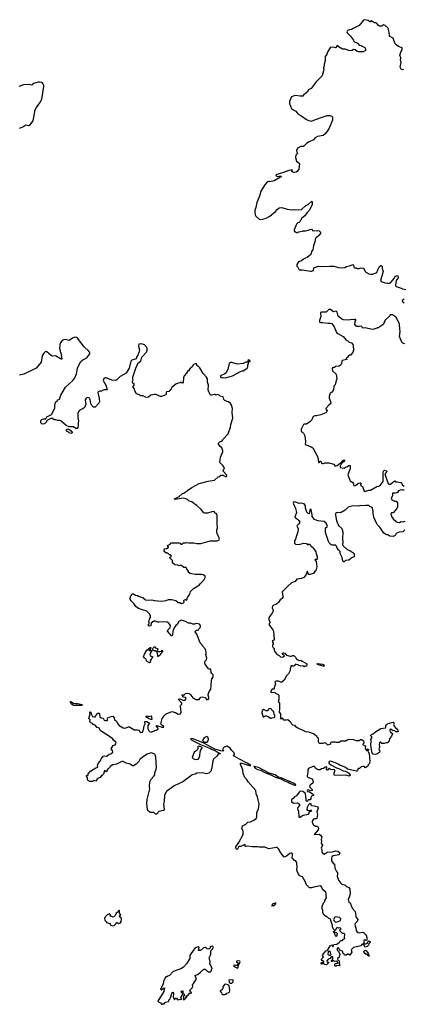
# Model space of a CAD drawing. Extents: x 2029826 to 2248070, y 228728 to 402406.
# Tile 59 of 256: x 2124120 to 2130841, y 253960 to 271206. Entities that reach past the tile are written whole.
import ezdxf

# ---------------------------------------------------------------- set-up
doc = ezdxf.new("R2010")
doc.units = 0

msp = doc.modelspace()

# ---------------------------------------------------------------- linework, layer by layer
at = {"layer": '0CON10XD'}
for points in [[(2130845, 270334), (2130825, 270328), (2130802, 270342), (2130789, 270375), (2130801, 270455), (2130792, 270498), (2130797, 270537), (2130779, 270585), (2130803, 270657), (2130820, 270675), (2130820, 270715), (2130785, 270722), (2130756, 270736), (2130715, 270767), (2130701, 270785), (2130665, 270883), (2130599, 270919), (2130596, 270985), (2130575, 271060), (2130525, 271104), (2130495, 271114), (2130465, 271094), (2130425, 271094), (2130406, 271106), (2130385, 271133), (2130365, 271148), (2130338, 271148), (2130277, 271183), (2130268, 271182), (2130265, 271170), (2130255, 271167), (2130224, 271194), (2130165, 271206), (2130145, 271196), (2130065, 271106), (2130035, 271086), (2129965, 271054), (2129935, 271032), (2129875, 271020), (2129858, 271005), (2129853, 270995), (2129858, 270975), (2129918, 270915), (2129967, 270847), (2129977, 270825), (2130038, 270795), (2130065, 270758), (2130096, 270756), (2130168, 270718), (2130170, 270705), (2130180, 270695), (2130180, 270665), (2130135, 270640), (2130055, 270642), (2130035, 270650), (2129995, 270680), (2129968, 270682), (2129945, 270668), (2129905, 270662), (2129825, 270691), (2129775, 270690), (2129716, 270726), (2129685, 270752), (2129675, 270747), (2129664, 270716), (2129655, 270712), (2129632, 270718), (2129565, 270722), (2129519, 270651), (2129488, 270575), (2129473, 270565), (2129470, 270485), (2129454, 270426), (2129454, 270395), (2129442, 270365), (2129446, 270335), (2129422, 270225), (2129315, 270117), (2129227, 270003), (2129178, 269975), (2129155, 269938), (2129116, 269904), (2129090, 269895), (2129092, 269885), (2129083, 269867), (2129036, 269864), (2128945, 269876), (2128910, 269865), (2128885, 269852), (2128846, 269775), (2128846, 269735), (2128884, 269645), (2128960, 269605), (2128992, 269555), (2129048, 269525), (2129145, 269457), (2129185, 269438), (2129235, 269428), (2129304, 269456), (2129435, 269506), (2129505, 269526), (2129555, 269530), (2129588, 269518), (2129602, 269495), (2129602, 269445), (2129534, 269295), (2129480, 269215), (2129435, 269177), (2129340, 269160), (2129298, 269135), (2129267, 269103), (2129192, 269068), (2129145, 269037), (2129094, 268986), (2129045, 268983), (2128985, 268958), (2128968, 268915), (2128973, 268883), (2128988, 268865), (2128958, 268832), (2128955, 268795), (2128967, 268725), (2129020, 268685), (2129010, 268585), (2128985, 268550), (2128965, 268537), (2128925, 268528), (2128903, 268533), (2128890, 268545), (2128890, 268565), (2128897, 268577), (2128835, 268566), (2128741, 268529), (2128605, 268488), (2128615, 268470), (2128635, 268462), (2128695, 268470), (2128700, 268455), (2128690, 268445), (2128578, 268382), (2128505, 268367), (2128475, 268369), (2128445, 268349), (2128415, 268312), (2128345, 268202), (2128324, 268115), (2128276, 268005), (2128256, 267915), (2128239, 267865), (2128239, 267845), (2128247, 267785), (2128257, 267765), (2128315, 267714), (2128345, 267707), (2128426, 267724), (2128502, 267765), (2128602, 267845), (2128631, 267879), (2128668, 267912), (2128713, 267917), (2128807, 267887), (2128854, 267884), (2128885, 267876), (2128925, 267882), (2128945, 267873), (2129055, 267880), (2129136, 267954), (2129174, 267966), (2129236, 268026), (2129246, 268006), (2129247, 267967), (2129218, 267905), (2129189, 267861), (2129155, 267828), (2129118, 267772), (2129055, 267722), (2129030, 267665), (2129017, 267653), (2128995, 267648), (2128972, 267625), (2128930, 267525), (2128930, 267505), (2128942, 267492), (2128955, 267490), (2128965, 267480), (2128985, 267480), (2129008, 267492), (2129075, 267500), (2129085, 267510), (2129125, 267510), (2129175, 267520), (2129225, 267538), (2129240, 267530), (2129255, 267508), (2129346, 267516), (2129365, 267508), (2129392, 267482), (2129392, 267465), (2129369, 267431), (2129344, 267406), (2129315, 267393), (2129302, 267378), (2129292, 267315), (2129266, 267245), (2129254, 267176), (2129231, 267145), (2129220, 267095), (2129155, 267040), (2129125, 267030), (2129095, 267010)], [(2124116, 269304), (2124178, 269332), (2124225, 269366), (2124275, 269354), (2124295, 269361), (2124359, 269435), (2124391, 269625), (2124413, 269667), (2124473, 269747), (2124506, 269814), (2124543, 270035), (2124543, 270055), (2124528, 270088), (2124505, 270103), (2124465, 270114), (2124445, 270114), (2124385, 270092), (2124355, 270091), (2124338, 270065), (2124325, 270060), (2124295, 270070), (2124255, 270064), (2124225, 270072), (2124185, 270066), (2124105, 270036)], [(2129095, 267010), (2129055, 266981), (2129003, 266965), (2128975, 266920), (2128978, 266888), (2128995, 266870), (2129008, 266835), (2129025, 266823), (2129075, 266824), (2129213, 266803), (2129235, 266803), (2129266, 266815), (2129275, 266858), (2129355, 266888), (2129405, 266882), (2129555, 266890), (2129623, 266887), (2129704, 266864), (2129775, 266858), (2129817, 266863), (2129845, 266882), (2129897, 266893), (2129955, 266917), (2129969, 266909), (2129974, 266874), (2129985, 266860), (2130015, 266857), (2130037, 266847), (2130065, 266846), (2130095, 266857), (2130125, 266852), (2130145, 266860), (2130172, 266795), (2130184, 266784), (2130235, 266756), (2130275, 266746), (2130305, 266746), (2130379, 266775), (2130394, 266825), (2130422, 266885), (2130445, 266900), (2130455, 266900), (2130468, 266885), (2130472, 266845), (2130489, 266795), (2130452, 266678), (2130442, 266635), (2130455, 266618), (2130525, 266596), (2130565, 266590), (2130605, 266592), (2130615, 266597), (2130674, 266666), (2130701, 266705), (2130735, 266728), (2130747, 266717), (2130749, 266685), (2130716, 266635), (2130702, 266555), (2130705, 266542), (2130715, 266533), (2130805, 266504), (2130829, 266489), (2130885, 266480)], [(2130855, 266310), (2130820, 266285), (2130827, 266267), (2130859, 266249)], [(2130865, 265530), (2130835, 265538), (2130818, 265555), (2130772, 265655), (2130787, 265745), (2130778, 265785), (2130775, 265880), (2130715, 265988), (2130688, 266015), (2130650, 266035), (2130610, 266035), (2130605, 266020), (2130520, 265935), (2130520, 265925), (2130503, 265907), (2130497, 265873), (2130485, 265860), (2130475, 265860), (2130450, 265835), (2130423, 265827), (2130405, 265810), (2130385, 265810), (2130375, 265800), (2130327, 265783), (2130295, 265780), (2130175, 265808), (2130135, 265802), (2130105, 265840), (2130075, 265830), (2130035, 265830), (2130025, 265840), (2130015, 265840), (2129990, 265865), (2129990, 265885), (2130000, 265895), (2130000, 265925), (2130010, 265935), (2130007, 265957), (2129993, 265957), (2129985, 265950), (2129945, 265957), (2129875, 265942), (2129795, 265950), (2129763, 265963), (2129702, 266015), (2129682, 266082), (2129665, 266102), (2129618, 266088), (2129567, 266127), (2129545, 266130), (2129530, 266125), (2129490, 266085), (2129439, 266081), (2129407, 266083), (2129393, 266077), (2129398, 266005), (2129371, 265939), (2129375, 265908), (2129395, 265900), (2129425, 265902), (2129525, 265889), (2129565, 265892), (2129586, 265886), (2129632, 265825), (2129672, 265725), (2129695, 265707), (2129785, 265658), (2129842, 265595), (2129869, 265579), (2129892, 265555), (2129936, 265546), (2129957, 265515), (2129963, 265493), (2129967, 265415), (2129958, 265375), (2129915, 265330), (2129893, 265327), (2129855, 265290), (2129840, 265285), (2129850, 265255), (2129772, 265235), (2129763, 265225), (2129760, 265185), (2129745, 265158), (2129715, 265140), (2129655, 265129), (2129634, 265116), (2129608, 265112), (2129594, 265095), (2129598, 265055), (2129663, 264995), (2129679, 264915), (2129662, 264885), (2129645, 264810), (2129622, 264785), (2129618, 264725), (2129583, 264677), (2129562, 264665), (2129552, 264645), (2129542, 264605), (2129543, 264575), (2129552, 264545), (2129567, 264517), (2129569, 264485), (2129534, 264456), (2129483, 264395), (2129484, 264384), (2129510, 264365), (2129496, 264334), (2129485, 264322), (2129395, 264282), (2129323, 264267), (2129293, 264267), (2129260, 264255), (2129238, 264195), (2129205, 264162), (2129145, 264120), (2129105, 264120), (2129095, 264113), (2129054, 264035), (2129049, 264005), (2129055, 263988), (2129075, 263982), (2129092, 263965), (2129116, 263916), (2129126, 263814), (2129123, 263765), (2129225, 263724), (2129255, 263704), (2129344, 263545), (2129355, 263450), (2129368, 263452), (2129385, 263472), (2129395, 263472), (2129410, 263440), (2129425, 263432), (2129445, 263433), (2129467, 263443), (2129535, 263443), (2129622, 263422), (2129641, 263391), (2129655, 263386), (2129685, 263396), (2129732, 263438), (2129760, 263450), (2129785, 263492), (2129809, 263499), (2129812, 263492), (2129803, 263465), (2129756, 263434), (2129734, 263385), (2129735, 263362), (2129805, 263350), (2129838, 263372), (2129868, 263382), (2129875, 263400), (2129908, 263398), (2129912, 263345), (2129870, 263235), (2129902, 263142), (2129915, 263120), (2129935, 263120), (2129950, 263105), (2129966, 263076), (2129975, 263040), (2130005, 263048), (2130055, 263088), (2130090, 263095), (2130100, 263085), (2130090, 263055), (2130125, 263030), (2130148, 262958), (2130158, 262948), (2130185, 262947), (2130235, 262963), (2130265, 262967), (2130375, 263027), (2130415, 263033), (2130435, 263047), (2130486, 263115), (2130488, 263265), (2130493, 263297), (2130513, 263317), (2130535, 263310), (2130550, 263295), (2130550, 263285), (2130523, 263257), (2130523, 263227), (2130575, 263080), (2130591, 263071), (2130615, 263070), (2130658, 263105), (2130695, 263127), (2130705, 263112), (2130735, 263113), (2130765, 263103), (2130795, 263102), (2130808, 263095), (2130827, 263055), (2130855, 263038)], [(2126992, 259342), (2126964, 259375), (2126967, 259383), (2127007, 259383), (2127020, 259405), (2127065, 259412), (2127110, 259395), (2127118, 259375), (2127155, 259330), (2127205, 259299), (2127265, 259300), (2127295, 259338), (2127315, 259348), (2127370, 259335), (2127385, 259308), (2127395, 259301), (2127425, 259301), (2127436, 259315), (2127436, 259335), (2127420, 259375), (2127421, 259389), (2127439, 259441), (2127467, 259475), (2127476, 259544), (2127474, 259576), (2127489, 259661), (2127508, 259695), (2127508, 259728), (2127485, 259752), (2127474, 259774), (2127468, 259828), (2127445, 259830), (2127428, 259838), (2127368, 259915), (2127362, 259935), (2127364, 259966), (2127394, 259996), (2127400, 260025), (2127382, 260085), (2127390, 260105), (2127379, 260159), (2127370, 260185), (2127319, 260245), (2127313, 260265), (2127282, 260292), (2127233, 260413), (2127224, 260445), (2127193, 260485), (2127200, 260500), (2127215, 260514), (2127235, 260512), (2127250, 260520), (2127262, 260545), (2127286, 260565), (2127286, 260595), (2127268, 260618), (2127215, 260631), (2127185, 260620), (2127155, 260620), (2127115, 260636), (2127075, 260637), (2127028, 260665), (2126955, 260690), (2126908, 260665), (2126880, 260615), (2126854, 260596), (2126827, 260555), (2126803, 260495), (2126796, 260434), (2126785, 260410), (2126710, 260495), (2126710, 260505), (2126758, 260562), (2126764, 260594), (2126733, 260635), (2126705, 260654), (2126645, 260659), (2126565, 260652), (2126540, 260655), (2126495, 260672), (2126468, 260672), (2126422, 260638), (2126420, 260595), (2126415, 260590), (2126395, 260583), (2126378, 260588), (2126370, 260595), (2126370, 260605), (2126390, 260625), (2126390, 260645), (2126382, 260655), (2126396, 260705), (2126412, 260735), (2126410, 260765), (2126387, 260807), (2126362, 260832), (2126345, 260844), (2126272, 260872), (2126204, 260894), (2126153, 260925), (2126118, 260978), (2126072, 261025), (2126058, 261055), (2126058, 261072), (2126070, 261115), (2126080, 261125), (2126080, 261135), (2126095, 261148), (2126115, 261148), (2126148, 261128), (2126182, 261122), (2126215, 261100), (2126275, 261083), (2126325, 261047), (2126385, 261040), (2126435, 261044), (2126474, 261034), (2126605, 261022), (2126685, 261033), (2126725, 261048), (2126785, 261049), (2126854, 261034), (2126895, 260999), (2126926, 260996), (2126955, 260982), (2126988, 260992), (2127000, 261005), (2126998, 261032), (2127010, 261045), (2127025, 261050), (2127035, 261040), (2127048, 261045), (2127063, 261087), (2127100, 261145), (2127115, 261190), (2127165, 261242), (2127270, 261305), (2127285, 261330), (2127345, 261390), (2127370, 261435), (2127368, 261458), (2127347, 261477), (2127332, 261482), (2127305, 261488), (2127195, 261490), (2127133, 261497), (2127106, 261506), (2127078, 261525), (2127077, 261547), (2127049, 261579), (2127035, 261610), (2126995, 261608), (2126955, 261648), (2126935, 261650), (2126915, 261640), (2126893, 261653), (2126840, 261655), (2126800, 261695), (2126798, 261735), (2126765, 261770), (2126750, 261775), (2126752, 261788), (2126765, 261800), (2126778, 261802), (2126775, 261820), (2126765, 261830), (2126745, 261830), (2126715, 261860), (2126685, 261860), (2126653, 261893), (2126650, 261925), (2126668, 261942), (2126695, 261940), (2126705, 261950), (2126715, 261950), (2126730, 261965), (2126730, 261975), (2126715, 261980), (2126710, 261995), (2126755, 262020), (2126775, 262040), (2126915, 262040), (2126930, 262035), (2126945, 262020), (2126965, 262020), (2126988, 262042), (2127025, 262042), (2127045, 262050), (2127085, 262042), (2127173, 262043), (2127225, 262031), (2127295, 262034), (2127457, 262077), (2127582, 262078), (2127608, 262092), (2127618, 262115), (2127578, 262205), (2127572, 262235), (2127572, 262265), (2127588, 262305), (2127578, 262375), (2127580, 262525), (2127575, 262540), (2127560, 262555), (2127545, 262560), (2127540, 262575), (2127525, 262590), (2127485, 262587), (2127413, 262563), (2127365, 262562), (2127345, 262570), (2127298, 262625), (2127222, 262695), (2127192, 262712), (2127135, 262762), (2127090, 262775), (2127065, 262798), (2127030, 262815), (2126985, 262823), (2126845, 262802), (2126830, 262805), (2126830, 262815), (2126915, 262853), (2126970, 262905), (2126995, 262910), (2127023, 262937), (2127055, 262950), (2127065, 262970), (2127075, 262970), (2127135, 263012), (2127265, 263082), (2127425, 263122), (2127535, 263140), (2127595, 263200), (2127628, 263202), (2127645, 263230), (2127687, 263227), (2127700, 263215), (2127735, 263200), (2127747, 263213), (2127747, 263227), (2127720, 263255), (2127720, 263265), (2127680, 263305), (2127690, 263315), (2127692, 263328), (2127710, 263345), (2127700, 263355), (2127700, 263365), (2127685, 263390), (2127628, 263448), (2127638, 263542), (2127653, 263587), (2127680, 263635), (2127680, 263655), (2127660, 263705), (2127635, 263730), (2127600, 263785), (2127625, 263810), (2127665, 263830), (2127680, 263845), (2127685, 263860), (2127775, 263950), (2127815, 264070), (2127822, 264118), (2127852, 264225), (2127842, 264325), (2127846, 264395), (2127830, 264455), (2127813, 264483), (2127780, 264515), (2127755, 264518), (2127715, 264538), (2127698, 264555), (2127685, 264598), (2127635, 264610), (2127615, 264628), (2127585, 264640), (2127555, 264632), (2127542, 264642), (2127525, 264642), (2127485, 264627), (2127465, 264630), (2127432, 264685), (2127424, 264724), (2127428, 264805), (2127412, 264855), (2127408, 264915), (2127392, 264945), (2127335, 265010), (2127275, 265110), (2127255, 265130), (2127228, 265145), (2127218, 265178), (2127195, 265178), (2127168, 265165), (2127140, 265125), (2127100, 265090), (2127085, 265063), (2127058, 265042), (2127045, 265013), (2127004, 264966), (2126988, 264935), (2126983, 264857), (2126975, 264842), (2126950, 264845), (2126945, 264860), (2126932, 264848), (2126895, 264842), (2126855, 264822), (2126788, 264762), (2126775, 264738), (2126735, 264692), (2126695, 264687), (2126688, 264675), (2126688, 264645), (2126678, 264635), (2126605, 264608), (2126585, 264607), (2126505, 264640), (2126475, 264643), (2126415, 264630), (2126376, 264594), (2126355, 264588), (2126325, 264593), (2126285, 264618), (2126235, 264620), (2126218, 264638), (2126165, 264652), (2126136, 264705), (2126131, 264741), (2126104, 264774), (2126123, 264805), (2126126, 264825), (2126120, 264835), (2126101, 264841), (2126097, 264855), (2126098, 264875), (2126108, 264895), (2126100, 264915), (2126103, 264945), (2126154, 265105), (2126176, 265154), (2126198, 265195), (2126240, 265225), (2126262, 265295), (2126344, 265385), (2126354, 265416), (2126353, 265445), (2126340, 265475), (2126305, 265509), (2126255, 265530), (2126205, 265520), (2126203, 265485), (2126221, 265425), (2126206, 265374), (2126189, 265331), (2126170, 265305), (2126160, 265265), (2126104, 265246), (2126085, 265240), (2126070, 265225), (2126038, 265105), (2125985, 265015), (2125882, 264955), (2125824, 264896), (2125805, 264887), (2125735, 264892), (2125635, 264933), (2125615, 264933), (2125595, 264922), (2125584, 264884), (2125630, 264805), (2125652, 264728), (2125645, 264722), (2125595, 264720), (2125555, 264702), (2125525, 264702), (2125495, 264690), (2125490, 264675), (2125515, 264570), (2125517, 264515), (2125509, 264491), (2125470, 264455), (2125465, 264440), (2125445, 264420), (2125415, 264420), (2125385, 264450), (2125368, 264485), (2125353, 264555), (2125342, 264575), (2125315, 264587), (2125282, 264575), (2125268, 264545), (2125278, 264465), (2125258, 264415), (2125228, 264392), (2125195, 264379), (2125165, 264356), (2125141, 264315), (2125139, 264235), (2125148, 264182), (2125146, 264144), (2125146, 264096), (2125138, 264065), (2125125, 264048), (2125105, 264048), (2125065, 264077), (2124985, 264073), (2124935, 264098), (2124838, 264178), (2124815, 264187), (2124785, 264187), (2124755, 264200), (2124725, 264197), (2124693, 264223), (2124665, 264221), (2124605, 264190), (2124590, 264175), (2124588, 264162), (2124555, 264130), (2124512, 264122), (2124490, 264145), (2124492, 264185), (2124508, 264205), (2124535, 264213), (2124577, 264213), (2124595, 264250), (2124675, 264292), (2124736, 264404), (2124733, 264435), (2124742, 264485), (2124755, 264510), (2124780, 264535), (2124780, 264545), (2124807, 264553), (2124815, 264562), (2124843, 264627), (2124925, 264772), (2125053, 264885), (2125084, 264935), (2125114, 265005), (2125130, 265100), (2125187, 265213), (2125225, 265246), (2125275, 265270), (2125294, 265286), (2125348, 265355), (2125350, 265375), (2125332, 265402), (2125250, 265475), (2125135, 265627), (2125115, 265641), (2125086, 265644), (2125044, 265626), (2124985, 265588), (2124914, 265604), (2124885, 265600), (2124865, 265587), (2124837, 265545), (2124822, 265515), (2124820, 265435), (2124830, 265425), (2124830, 265385), (2124838, 265375), (2124858, 265262), (2124845, 265262), (2124745, 265318), (2124695, 265312), (2124678, 265318), (2124595, 265388), (2124575, 265392), (2124543, 265365), (2124515, 265318), (2124494, 265205), (2124475, 265178), (2124406, 265104), (2124340, 265070)], [(2127665, 264932), (2127675, 264938), (2127725, 264933), (2127850, 264965), (2127986, 265044), (2128015, 265058), (2128035, 265058), (2128085, 265082), (2128108, 265105), (2128118, 265125), (2128120, 265165), (2128130, 265175), (2128130, 265210), (2128155, 265218), (2128160, 265225), (2128157, 265235), (2128123, 265247), (2128120, 265235), (2128130, 265225), (2128130, 265210), (2128083, 265207), (2128036, 265184), (2127935, 265170), (2127835, 265203), (2127805, 265200), (2127793, 265185), (2127768, 265085), (2127735, 265022), (2127716, 265004), (2127640, 264965), (2127640, 264945), (2127648, 264938), (2127665, 264932)], [(2124340, 265070), (2124195, 264999), (2124115, 264978)], [(2125015, 263960), (2124988, 263968), (2124965, 263990), (2124950, 263995), (2124940, 264005), (2124942, 264028), (2124965, 264038), (2124995, 264028), (2125040, 263985), (2125038, 263972), (2125025, 263962), (2125015, 263960)], [(2130855, 262966), (2130825, 262963), (2130805, 262973), (2130759, 262951), (2130740, 262925), (2130725, 262916), (2130705, 262911), (2130650, 262915), (2130650, 262865), (2130630, 262825), (2130640, 262795), (2130685, 262770), (2130715, 262770), (2130740, 262745), (2130740, 262675), (2130730, 262645), (2130665, 262570), (2130635, 262570), (2130620, 262555), (2130633, 262503), (2130662, 262465), (2130710, 262425), (2130710, 262415), (2130735, 262402), (2130775, 262400), (2130804, 262416), (2130835, 262412), (2130875, 262420)], [(2130502, 262215), (2130432, 262315), (2130382, 262365), (2130369, 262389), (2130326, 262495), (2130312, 262565), (2130314, 262595), (2130295, 262660), (2130285, 262670), (2130260, 262675), (2130237, 262697), (2130185, 262698), (2130115, 262689), (2130085, 262697), (2130055, 262687), (2129955, 262691), (2129875, 262668), (2129825, 262616), (2129755, 262576), (2129735, 262571), (2129685, 262576), (2129662, 262568), (2129652, 262558), (2129651, 262535), (2129662, 262455), (2129676, 262415), (2129705, 262347), (2129764, 262294), (2129781, 262235), (2129776, 262105), (2129784, 262055), (2129776, 262015), (2129780, 261995), (2129860, 261925), (2129905, 261908), (2129958, 261875), (2129982, 261852), (2129980, 261795), (2129935, 261780), (2129914, 261765), (2129885, 261741), (2129829, 261731), (2129805, 261708), (2129795, 261708), (2129785, 261718), (2129774, 261744), (2129769, 261785), (2129737, 261855), (2129735, 261890), (2129705, 261918), (2129682, 261952), (2129672, 261985), (2129645, 262010), (2129635, 262000), (2129595, 262000), (2129585, 262010), (2129575, 262010), (2129545, 262040), (2129532, 262065), (2129478, 262225), (2129478, 262305), (2129510, 262325), (2129512, 262335), (2129490, 262385), (2129455, 262419), (2129345, 262427), (2129285, 262454), (2129256, 262485), (2129246, 262505), (2129246, 262535), (2129225, 262628), (2129215, 262630), (2129204, 262616), (2129191, 262559), (2129185, 262552), (2129175, 262558), (2129152, 262582), (2129130, 262650), (2129125, 262692), (2129105, 262726), (2129065, 262740), (2129015, 262733), (2128940, 262760), (2128916, 262754), (2128913, 262735), (2128951, 262645), (2128968, 262575), (2128938, 262495), (2128950, 262480), (2128986, 262456), (2129012, 262435), (2129028, 262405), (2129012, 262375), (2128981, 262349), (2128974, 262336), (2128997, 262295), (2128996, 262234), (2128968, 262165), (2128953, 262105), (2128936, 262075), (2128933, 262035), (2128955, 262017), (2129015, 262012), (2129095, 262036), (2129145, 262033), (2129165, 262008), (2129185, 262022), (2129205, 262018), (2129225, 261980), (2129235, 261970), (2129245, 261970), (2129275, 261940), (2129307, 261887), (2129317, 261857), (2129330, 261805), (2129330, 261755), (2129325, 261750), (2129295, 261750), (2129292, 261745), (2129314, 261714), (2129328, 261625), (2129310, 261555), (2129287, 261533), (2129270, 261505), (2129205, 261488), (2129185, 261490), (2129173, 261503), (2129165, 261540), (2129155, 261542), (2129131, 261479), (2129097, 261435), (2129055, 261417), (2128975, 261407), (2128945, 261368), (2128880, 261340), (2128810, 261280), (2128717, 261185), (2128732, 261105), (2128730, 261085), (2128717, 261065), (2128683, 261045), (2128653, 260995), (2128627, 260973), (2128605, 260960), (2128565, 260951), (2128549, 260935), (2128546, 260905), (2128560, 260855), (2128556, 260835), (2128534, 260795), (2128497, 260755), (2128483, 260725), (2128484, 260694), (2128508, 260655), (2128488, 260615), (2128558, 260518), (2128567, 260495), (2128578, 260345), (2128543, 260317), (2128562, 260285), (2128562, 260265), (2128552, 260255), (2128548, 260225), (2128560, 260205), (2128580, 260195), (2128577, 260165), (2128588, 260135), (2128632, 260085), (2128665, 260068), (2128690, 260045), (2128715, 260040), (2128735, 260044), (2128760, 260065), (2128723, 260095), (2128727, 260113), (2128745, 260116), (2128765, 260110), (2128795, 260078), (2128858, 260058), (2128875, 260058), (2128895, 260062), (2128905, 260072), (2128922, 260072), (2128958, 260035), (2128970, 260005), (2129015, 259982), (2129045, 259990), (2129068, 259972), (2129148, 259925), (2129152, 259915), (2129145, 259880), (2129115, 259880), (2129105, 259870), (2129085, 259890), (2129045, 259882), (2129013, 259893), (2128995, 259908), (2128965, 259910), (2128955, 259918), (2128942, 259908), (2128938, 259892), (2128925, 259880), (2128905, 259880), (2128895, 259890), (2128872, 259888), (2128870, 259865), (2128858, 259842), (2128860, 259805), (2128829, 259751), (2128792, 259715), (2128752, 259635), (2128705, 259598), (2128655, 259617), (2128605, 259620), (2128592, 259605), (2128600, 259575), (2128587, 259523), (2128580, 259515), (2128580, 259485), (2128575, 259480), (2128545, 259480), (2128535, 259472), (2128518, 259445), (2128518, 259428), (2128525, 259420), (2128585, 259428), (2128600, 259410), (2128650, 259385), (2128658, 259375), (2128662, 259295), (2128648, 259265), (2128670, 259235), (2128673, 259135), (2128667, 259077), (2128688, 259045), (2128688, 258975), (2128695, 258960), (2128710, 258965), (2128715, 258980), (2128743, 258943), (2128795, 258940), (2128817, 258947), (2128865, 258910), (2128885, 258870), (2128900, 258855), (2128935, 258848), (2128945, 258832), (2128994, 258804), (2129126, 258736), (2129183, 258733), (2129215, 258718), (2129270, 258705), (2129318, 258665), (2129331, 258641), (2129348, 258625), (2129352, 258615), (2129348, 258565), (2129359, 258539), (2129375, 258534), (2129435, 258533), (2129475, 258544), (2129515, 258507), (2129558, 258515), (2129585, 258557), (2129645, 258557), (2129665, 258550), (2129716, 258554), (2129747, 258573), (2129835, 258573), (2129859, 258591), (2129895, 258602), (2129965, 258598), (2130015, 258583), (2130065, 258583), (2130093, 258597), (2130115, 258600), (2130142, 258575), (2130150, 258545), (2130147, 258533), (2130130, 258515), (2130130, 258505), (2130178, 258488), (2130174, 258445), (2130195, 258408), (2130210, 258405), (2130225, 258432), (2130229, 258425), (2130220, 258395), (2130244, 258355), (2130256, 258214), (2130248, 258175), (2130228, 258155), (2130219, 258131), (2130175, 258102), (2130153, 258127), (2130132, 258128), (2130105, 258120), (2130075, 258090), (2130052, 258088), (2130040, 258055), (2130027, 258043), (2130015, 258041), (2129865, 258080), (2129828, 258108), (2129763, 258137), (2129734, 258144), (2129711, 258161), (2129663, 258183), (2129565, 258217), (2129540, 258210), (2129534, 258195), (2129538, 258185), (2129573, 258153), (2129671, 258101), (2129721, 258085), (2129785, 258052), (2129825, 258045), (2129865, 258024), (2129892, 258005), (2129912, 257975), (2129910, 257965), (2129895, 257957), (2129834, 257976), (2129725, 257968), (2129635, 257972), (2129630, 257975), (2129630, 258015), (2129646, 258045), (2129638, 258068), (2129625, 258072), (2129605, 258064), (2129568, 258075), (2129545, 258091), (2129528, 258082), (2129515, 258063), (2129505, 258062), (2129497, 258075), (2129502, 258115), (2129495, 258122), (2129474, 258116), (2129445, 258090), (2129405, 258083), (2129382, 258068), (2129355, 258067), (2129325, 258077), (2129299, 258099), (2129285, 258123), (2129255, 258128), (2129181, 258089), (2129169, 258075), (2129168, 258012), (2129156, 257965), (2129159, 257949), (2129170, 257940), (2129237, 257907), (2129254, 257885), (2129261, 257845), (2129255, 257832), (2129214, 257806), (2129200, 257785), (2129212, 257755), (2129243, 257725), (2129244, 257706), (2129225, 257699), (2129165, 257717), (2129157, 257705), (2129165, 257690), (2129195, 257681), (2129245, 257654), (2129272, 257625), (2129234, 257606), (2129222, 257585), (2129222, 257558), (2129208, 257542), (2129175, 257540), (2129165, 257520), (2129153, 257513), (2129138, 257525), (2129142, 257565), (2129132, 257595), (2129128, 257655), (2129082, 257685), (2129035, 257693), (2129015, 257677), (2128967, 257613), (2128930, 257590), (2128915, 257568), (2128885, 257542), (2128880, 257525), (2128885, 257512), (2128915, 257483), (2128985, 257487), (2129020, 257465), (2129025, 257440), (2128995, 257408), (2128987, 257385), (2129002, 257342), (2129012, 257245), (2129025, 257230), (2129085, 257270), (2129178, 257292), (2129190, 257305), (2129193, 257327), (2129202, 257338), (2129230, 257345), (2129225, 257360), (2129212, 257348), (2129185, 257348), (2129170, 257355), (2129158, 257375), (2129162, 257415), (2129185, 257460), (2129202, 257478), (2129215, 257480), (2129220, 257475), (2129220, 257455), (2129232, 257442), (2129278, 257438), (2129340, 257425), (2129352, 257395), (2129327, 257333), (2129337, 257285), (2129328, 257215), (2129315, 257208), (2129285, 257210), (2129265, 257202), (2129242, 257165), (2129243, 257145), (2129265, 257102), (2129305, 257080), (2129335, 257080), (2129345, 257070), (2129353, 257045), (2129348, 257015), (2129282, 256935), (2129365, 256940), (2129390, 256925), (2129416, 256896), (2129404, 256845), (2129408, 256815), (2129401, 256785), (2129428, 256745), (2129404, 256695), (2129413, 256665), (2129416, 256625), (2129435, 256598), (2129455, 256590), (2129508, 256622), (2129595, 256631), (2129660, 256650), (2129694, 256644), (2129731, 256615), (2129715, 256581), (2129610, 256560), (2129589, 256541), (2129581, 256519), (2129585, 256472), (2129613, 256433), (2129637, 256415), (2129643, 256343), (2129670, 256285), (2129688, 256265), (2129690, 256240)], [(2130865, 262268), (2130835, 262238), (2130771, 262229), (2130716, 262204), (2130698, 262172), (2130665, 262153), (2130605, 262162), (2130572, 262182), (2130555, 262182), (2130530, 262195), (2130502, 262215)], [(2126395, 259942), (2126352, 259962), (2126340, 259975), (2126338, 260008), (2126325, 260010), (2126307, 260027), (2126295, 260030), (2126290, 260045), (2126305, 260090), (2126350, 260165), (2126405, 260210), (2126415, 260210), (2126420, 260195), (2126410, 260185), (2126408, 260172), (2126392, 260168), (2126380, 260155), (2126405, 260150), (2126415, 260160), (2126428, 260148), (2126430, 260135), (2126410, 260115), (2126410, 260105), (2126400, 260095), (2126412, 260062), (2126423, 260053), (2126445, 260050), (2126448, 260035), (2126439, 260021), (2126422, 260008), (2126408, 259975), (2126410, 259955), (2126395, 259942)], [(2126545, 260050), (2126540, 260050), (2126542, 260078), (2126528, 260128), (2126495, 260150), (2126475, 260150), (2126450, 260165), (2126450, 260185), (2126460, 260195), (2126462, 260208), (2126475, 260220), (2126485, 260220), (2126502, 260202), (2126540, 260185), (2126530, 260155), (2126542, 260142), (2126575, 260140), (2126602, 260148), (2126615, 260160), (2126620, 260155), (2126620, 260135), (2126593, 260107), (2126580, 260075), (2126545, 260050)], [(2129435, 259881), (2129354, 259904), (2129330, 259915), (2129330, 259925), (2129345, 259932), (2129425, 259918), (2129450, 259905), (2129457, 259895), (2129455, 259882), (2129435, 259881)], [(2125205, 259194), (2125065, 259196), (2125021, 259225), (2125002, 259258), (2125015, 259261), (2125062, 259232), (2125095, 259226), (2125135, 259230), (2125212, 259212), (2125220, 259205), (2125205, 259194)], [(2129690, 256240), (2129683, 256207), (2129686, 256186), (2129704, 256135), (2129738, 256088), (2129765, 256064), (2129825, 256047), (2129846, 256026), (2129887, 256005), (2129905, 255980), (2129912, 255895), (2129894, 255835), (2129873, 255795), (2129888, 255748), (2129909, 255735), (2129944, 255644), (2129995, 255584), (2130005, 255552), (2130011, 255495), (2130043, 255445), (2130035, 255410), (2130000, 255375), (2129993, 255355), (2130011, 255295), (2130013, 255253), (2130024, 255234), (2130048, 255218), (2130066, 255214), (2130125, 255226), (2130145, 255220), (2130163, 255205), (2130174, 255184), (2130188, 255175), (2130204, 255125), (2130200, 255085), (2130185, 255080), (2130165, 255090), (2130152, 255078), (2130148, 255065), (2130152, 255022), (2130185, 255018), (2130197, 255023), (2130218, 255042), (2130220, 255055), (2130235, 255070), (2130260, 255055), (2130260, 255045), (2130238, 255022), (2130230, 254995), (2130207, 254973), (2130165, 254960), (2130162, 254982), (2130143, 255003), (2130135, 255020), (2130114, 255006), (2130096, 254984), (2129970, 254955), (2129930, 254915), (2129939, 254871), (2129905, 254820), (2129875, 254840), (2129865, 254840), (2129842, 254818), (2129813, 254823), (2129800, 254845), (2129782, 254855), (2129780, 254885), (2129722, 254912), (2129720, 254935), (2129708, 254948), (2129680, 254945), (2129680, 254905), (2129708, 254898), (2129730, 254835), (2129720, 254785), (2129694, 254766), (2129688, 254755), (2129692, 254732), (2129710, 254725), (2129722, 254705), (2129720, 254675), (2129727, 254643), (2129715, 254632), (2129675, 254640), (2129665, 254630), (2129645, 254630), (2129640, 254635), (2129640, 254665), (2129653, 254677), (2129695, 254680), (2129700, 254685), (2129678, 254718), (2129635, 254712), (2129625, 254720), (2129605, 254720), (2129595, 254710), (2129582, 254712), (2129582, 254728), (2129607, 254753), (2129605, 254790), (2129575, 254790), (2129558, 254762), (2129525, 254750), (2129505, 254730), (2129502, 254712), (2129515, 254700), (2129528, 254698), (2129530, 254685), (2129495, 254650), (2129458, 254658), (2129445, 254670), (2129402, 254665), (2129403, 254677), (2129415, 254690), (2129445, 254690), (2129450, 254695), (2129450, 254705), (2129435, 254720), (2129412, 254722), (2129408, 254752), (2129442, 254785), (2129428, 254815), (2129443, 254845), (2129469, 254871), (2129485, 254898), (2129505, 254900), (2129520, 254915), (2129560, 254985), (2129595, 255000), (2129600, 254975), (2129615, 254970), (2129625, 255010), (2129676, 255014), (2129716, 255044), (2129730, 255055), (2129742, 255078), (2129775, 255080), (2129795, 255100), (2129818, 255112), (2129808, 255135), (2129817, 255187), (2129805, 255200), (2129775, 255200), (2129732, 255242), (2129730, 255265), (2129748, 255275), (2129745, 255290), (2129735, 255298), (2129705, 255292), (2129695, 255300), (2129675, 255300), (2129663, 255287), (2129655, 255260), (2129642, 255252), (2129613, 255283), (2129602, 255315), (2129602, 255345), (2129588, 255375), (2129567, 255447), (2129557, 255457), (2129535, 255462), (2129515, 255488), (2129493, 255493), (2129455, 255523), (2129432, 255565), (2129432, 255605), (2129419, 255635), (2129421, 255675), (2129445, 255738), (2129465, 255760), (2129472, 255788), (2129497, 255825), (2129487, 255857), (2129490, 255895), (2129481, 255925), (2129433, 255963), (2129408, 256018), (2129394, 256034), (2129295, 256020), (2129233, 256003), (2129195, 256002), (2129176, 256026), (2129145, 256050), (2129122, 256112), (2129075, 256190), (2129025, 256213), (2128985, 256272), (2128976, 256315), (2128982, 256365), (2128973, 256433), (2128965, 256460), (2128935, 256478), (2128893, 256523), (2128902, 256575), (2128897, 256597), (2128885, 256610), (2128855, 256601), (2128796, 256554), (2128755, 256540), (2128698, 256615), (2128657, 256685), (2128634, 256704), (2128615, 256709), (2128485, 256682), (2128415, 256710), (2128315, 256710), (2128295, 256720), (2128195, 256720), (2128115, 256728), (2128075, 256722), (2128070, 256725), (2128070, 256755), (2128065, 256760), (2127995, 256722), (2127960, 256725), (2127935, 256678), (2127925, 256672), (2127915, 256682), (2127905, 256700), (2127905, 256718), (2127958, 256792), (2128034, 256935), (2128036, 256985), (2128025, 257020), (2128012, 257035), (2128022, 257085), (2128082, 257115), (2128115, 257150), (2128165, 257157), (2128225, 257187), (2128264, 257216), (2128274, 257245), (2128272, 257318), (2128305, 257382), (2128313, 257465), (2128286, 257595), (2128264, 257645), (2128259, 257705), (2128125, 257855), (2128095, 257901), (2128065, 257932), (2128038, 258005), (2128027, 258065), (2127988, 258165), (2127990, 258185), (2128014, 258186), (2128145, 258144), (2128170, 258145), (2128106, 258185), (2127957, 258257), (2127878, 258305), (2127868, 258315), (2127883, 258337), (2127876, 258365), (2127830, 258410), (2127805, 258446), (2127755, 258482), (2127705, 258463), (2127683, 258445), (2127676, 258425), (2127690, 258395), (2127647, 258397), (2127625, 258406), (2127541, 258431), (2127345, 258534), (2127158, 258608), (2127125, 258612), (2127112, 258608), (2127138, 258585), (2127285, 258512), (2127463, 258443), (2127495, 258422), (2127546, 258406), (2127599, 258369), (2127632, 258355), (2127640, 258345), (2127595, 258342), (2127575, 258308), (2127515, 258252), (2127504, 258225), (2127485, 258100), (2127468, 258045), (2127435, 258010), (2127395, 257998), (2127325, 258012), (2127225, 258010), (2127197, 257993), (2127143, 257977), (2127110, 257955), (2126976, 257854), (2126825, 257788), (2126690, 257685), (2126658, 257625), (2126652, 257515), (2126642, 257465), (2126650, 257365), (2126640, 257355), (2126560, 257335), (2126542, 257318), (2126535, 257300), (2126515, 257290), (2126502, 257292), (2126472, 257322), (2126405, 257320), (2126368, 257355), (2126358, 257375), (2126348, 257485), (2126352, 257545), (2126400, 257735), (2126397, 257775), (2126402, 257855), (2126422, 257905), (2126472, 257955), (2126485, 257980), (2126488, 258015), (2126513, 258077), (2126517, 258105), (2126506, 258286), (2126491, 258331), (2126475, 258350), (2126425, 258362), (2126356, 258344), (2126269, 258291), (2126225, 258250), (2126205, 258210), (2126183, 258187), (2126160, 258165), (2126115, 258138), (2126095, 258138), (2126055, 258168), (2125985, 258182), (2125935, 258212), (2125915, 258212), (2125875, 258198), (2125816, 258164), (2125753, 258157), (2125708, 258125), (2125695, 258102), (2125664, 258076), (2125635, 258030), (2125604, 258056), (2125588, 257992), (2125565, 257970), (2125555, 257970), (2125530, 257935), (2125484, 257916), (2125455, 257870), (2125415, 257878), (2125397, 257863), (2125345, 257860), (2125325, 257880), (2125310, 257885), (2125310, 257935), (2125290, 257955), (2125292, 257968), (2125318, 257972), (2125320, 257995), (2125360, 258045), (2125455, 258102), (2125488, 258112), (2125483, 258143), (2125497, 258175), (2125531, 258219), (2125553, 258267), (2125583, 258305), (2125605, 258314), (2125646, 258304), (2125685, 258340), (2125735, 258354), (2125751, 258375), (2125746, 258406), (2125720, 258435), (2125755, 258493), (2125790, 258505), (2125805, 258520), (2125808, 258545), (2125762, 258585), (2125747, 258615), (2125545, 258742), (2125522, 258765), (2125520, 258795), (2125475, 258808), (2125445, 258850), (2125405, 258860), (2125396, 258876), (2125365, 258890), (2125350, 258905), (2125352, 258945), (2125333, 258965), (2125354, 259045), (2125350, 259075), (2125355, 259082), (2125366, 259076), (2125370, 259050), (2125395, 259002), (2125427, 258993), (2125443, 258997), (2125455, 259010), (2125458, 259025), (2125492, 259058), (2125515, 259060), (2125520, 259055), (2125523, 258995), (2125545, 258980), (2125582, 258972), (2125599, 258939), (2125615, 258930), (2125650, 258930), (2125657, 258935), (2125656, 258964), (2125662, 258975), (2125725, 259003), (2125750, 259005), (2125778, 258975), (2125780, 258945), (2125815, 258918), (2125836, 258876), (2125865, 258842), (2125933, 258803), (2125965, 258797), (2125985, 258800), (2126025, 258820), (2126045, 258820), (2126125, 258767), (2126185, 258770), (2126212, 258762), (2126220, 258735), (2126245, 258722), (2126271, 258729), (2126289, 258771), (2126302, 258835), (2126319, 258875), (2126310, 258905), (2126314, 258916), (2126345, 258912), (2126392, 258885), (2126367, 258845), (2126368, 258785), (2126381, 258751), (2126395, 258738), (2126425, 258728), (2126524, 258766), (2126546, 258784), (2126547, 258795), (2126512, 258835), (2126518, 258842), (2126540, 258840), (2126615, 258814), (2126648, 258812), (2126640, 258825), (2126598, 258858), (2126591, 258875), (2126616, 258965), (2126649, 259015), (2126685, 259050), (2126785, 259086), (2126852, 259072), (2126895, 259042), (2126938, 259045), (2126950, 259075), (2126938, 259175), (2126940, 259195), (2126958, 259215), (2126958, 259235), (2126894, 259306), (2126925, 259308), (2126993, 259283), (2127005, 259285), (2127033, 259305), (2127034, 259315), (2127025, 259331), (2126992, 259342)], [(2128525, 258970), (2128535, 258978), (2128577, 258983), (2128590, 258995), (2128590, 259025), (2128580, 259035), (2128570, 259085), (2128542, 259105), (2128529, 259129), (2128509, 259139), (2128493, 259137), (2128481, 259129), (2128465, 259102), (2128452, 259098), (2128438, 259098), (2128395, 259122), (2128371, 259109), (2128363, 259067), (2128385, 258998), (2128395, 258992), (2128418, 259012), (2128442, 259012), (2128472, 259002), (2128515, 258970), (2128525, 258970)], [(2126415, 258949), (2126375, 258966), (2126333, 258995), (2126338, 259005), (2126345, 259010), (2126385, 259003), (2126415, 259010), (2126428, 258995), (2126435, 258950), (2126415, 258949)], [(2130355, 258337), (2130315, 258343), (2130295, 258364), (2130287, 258385), (2130271, 258505), (2130280, 258555), (2130280, 258585), (2130272, 258605), (2130287, 258625), (2130288, 258645), (2130272, 258665), (2130274, 258676), (2130285, 258687), (2130315, 258698), (2130356, 258734), (2130445, 258788), (2130530, 258800), (2130537, 258815), (2130535, 258840), (2130544, 258856), (2130565, 258872), (2130605, 258882), (2130615, 258892), (2130665, 258900), (2130680, 258885), (2130671, 258859), (2130679, 258829), (2130710, 258795), (2130738, 258778), (2130750, 258735), (2130713, 258733), (2130692, 258752), (2130675, 258758), (2130655, 258752), (2130625, 258777), (2130607, 258773), (2130604, 258755), (2130613, 258735), (2130650, 258705), (2130652, 258695), (2130636, 258655), (2130601, 258609), (2130586, 258555), (2130565, 258538), (2130545, 258540), (2130505, 258528), (2130465, 258530), (2130445, 258550), (2130435, 258550), (2130425, 258540), (2130418, 258515), (2130422, 258465), (2130412, 258435), (2130426, 258406), (2130427, 258385), (2130415, 258363), (2130375, 258343), (2130355, 258337)], [(2127405, 258550), (2127425, 258572), (2127430, 258605), (2127419, 258639), (2127395, 258648), (2127353, 258627), (2127327, 258595), (2127323, 258577), (2127362, 258552), (2127405, 258550)], [(2127225, 258247), (2127245, 258253), (2127264, 258276), (2127276, 258314), (2127283, 258385), (2127293, 258415), (2127318, 258445), (2127317, 258455), (2127307, 258465), (2127265, 258481), (2127242, 258475), (2127243, 258437), (2127229, 258411), (2127176, 258374), (2127155, 258310), (2127140, 258285), (2127160, 258265), (2127185, 258252), (2127225, 258247)], [(2128955, 257800), (2128958, 257805), (2128928, 257825), (2128700, 257925), (2128650, 257940), (2128595, 257978), (2128491, 258011), (2128305, 258106), (2128235, 258125), (2128220, 258125), (2128247, 258095), (2128284, 258075), (2128340, 258060), (2128415, 258020), (2128520, 257980), (2128615, 257934), (2128697, 257907), (2128758, 257875), (2128823, 257853), (2128852, 257835), (2128935, 257801), (2128955, 257800)], [(2125747, 255337), (2125775, 255341), (2125810, 255375), (2125812, 255388), (2125825, 255390), (2125855, 255378), (2125885, 255387), (2125900, 255405), (2125906, 255456), (2125896, 255476), (2125870, 255495), (2125872, 255518), (2125890, 255525), (2125870, 255555), (2125867, 255597), (2125857, 255607), (2125850, 255605), (2125848, 255582), (2125811, 255559), (2125792, 255515), (2125770, 255495), (2125755, 255488), (2125725, 255502), (2125702, 255502), (2125710, 255515), (2125708, 255535), (2125695, 255542), (2125654, 255526), (2125608, 255472), (2125610, 255425), (2125625, 255420), (2125640, 255405), (2125642, 255392), (2125705, 255378), (2125708, 255358), (2125718, 255348), (2125747, 255337)], [(2128545, 255680), (2128555, 255690), (2128575, 255690), (2128588, 255702), (2128608, 255722), (2128608, 255738), (2128582, 255728), (2128575, 255720), (2128555, 255720), (2128542, 255708), (2128540, 255685), (2128545, 255680)], [(2129655, 255398), (2129685, 255403), (2129742, 255425), (2129746, 255455), (2129722, 255482), (2129655, 255493), (2129643, 255485), (2129620, 255445), (2129622, 255425), (2129655, 255398)], [(2129665, 255150), (2129655, 255160), (2129638, 255208), (2129622, 255215), (2129620, 255235), (2129625, 255240), (2129642, 255222), (2129667, 255217), (2129680, 255205), (2129677, 255165), (2129665, 255150)], [(2126615, 253960), (2126625, 253970), (2126655, 253970), (2126660, 253985), (2126673, 253997), (2126728, 254012), (2126740, 254045), (2126749, 254051), (2126762, 254075), (2126785, 254150), (2126795, 254168), (2126805, 254170), (2126812, 254155), (2126807, 254087), (2126832, 254042), (2126838, 254042), (2126842, 254058), (2126855, 254070), (2126868, 254068), (2126885, 254040), (2126917, 254043), (2126925, 254050), (2126945, 254042), (2126960, 254055), (2126942, 254072), (2126940, 254085), (2126958, 254102), (2126960, 254115), (2126970, 254125), (2126970, 254155), (2126952, 254172), (2126950, 254185), (2126965, 254198), (2126977, 254197), (2126980, 254155), (2127000, 254135), (2127000, 254115), (2126990, 254105), (2126990, 254045), (2126995, 254040), (2127008, 254042), (2127028, 254062), (2127032, 254078), (2127050, 254085), (2127048, 254098), (2127032, 254102), (2127032, 254108), (2127055, 254110), (2127070, 254120), (2127095, 254158), (2127130, 254155), (2127125, 254170), (2127112, 254172), (2127102, 254205), (2127146, 254255), (2127153, 254275), (2127150, 254305), (2127167, 254323), (2127210, 254395), (2127213, 254415), (2127198, 254445), (2127192, 254465), (2127197, 254473), (2127242, 254485), (2127289, 254521), (2127345, 254578), (2127368, 254578), (2127402, 254542), (2127415, 254540), (2127425, 254530), (2127465, 254530), (2127480, 254545), (2127480, 254575), (2127490, 254585), (2127490, 254595), (2127480, 254605), (2127480, 254625), (2127470, 254635), (2127468, 254648), (2127450, 254655), (2127450, 254685), (2127460, 254695), (2127460, 254715), (2127450, 254725), (2127440, 254775), (2127467, 254833), (2127470, 254895), (2127500, 254925), (2127500, 254935), (2127510, 254945), (2127508, 254965), (2127495, 254980), (2127465, 254970), (2127450, 254935), (2127433, 254927), (2127405, 254930), (2127383, 254953), (2127367, 254957), (2127342, 254948), (2127285, 254903), (2127255, 254900), (2127250, 254905), (2127266, 254954), (2127263, 254963), (2127245, 254969), (2127195, 254947), (2127117, 254845), (2127103, 254813), (2127102, 254765), (2127091, 254745), (2127041, 254669), (2126988, 254612), (2126945, 254579), (2126808, 254535), (2126746, 254464), (2126715, 254453), (2126695, 254438), (2126670, 254435), (2126661, 254405), (2126639, 254365), (2126636, 254315), (2126590, 254225), (2126606, 254214), (2126640, 254245), (2126658, 254248), (2126660, 254235), (2126650, 254225), (2126646, 254185), (2126543, 254015), (2126552, 254002), (2126590, 253985), (2126605, 253960), (2126615, 253960)], [(2130245, 254802), (2130235, 254802), (2130215, 254830), (2130193, 254833), (2130153, 254863), (2130152, 254885), (2130165, 254902), (2130175, 254907), (2130185, 254900), (2130228, 254855), (2130240, 254815), (2130250, 254805), (2130245, 254802)], [(2129565, 254820), (2129580, 254835), (2129570, 254845), (2129568, 254875), (2129545, 254888), (2129522, 254878), (2129520, 254835), (2129545, 254820), (2129565, 254820)], [(2127935, 254592), (2127947, 254605), (2127948, 254642), (2127962, 254655), (2127976, 254685), (2127982, 254705), (2127977, 254717), (2127935, 254720), (2127920, 254715), (2127920, 254705), (2127940, 254685), (2127938, 254652), (2127928, 254642), (2127905, 254640), (2127885, 254648), (2127868, 254642), (2127875, 254622), (2127935, 254592)], [(2127815, 254328), (2127835, 254332), (2127858, 254352), (2127862, 254375), (2127856, 254386), (2127815, 254383), (2127791, 254389), (2127784, 254375), (2127797, 254337), (2127815, 254328)], [(2127715, 254130), (2127725, 254140), (2127735, 254140), (2127752, 254158), (2127775, 254160), (2127798, 254175), (2127802, 254195), (2127798, 254255), (2127790, 254285), (2127772, 254302), (2127725, 254310), (2127710, 254305), (2127680, 254265), (2127680, 254235), (2127670, 254225), (2127668, 254212), (2127630, 254195), (2127632, 254182), (2127645, 254180), (2127658, 254168), (2127660, 254145), (2127672, 254132), (2127715, 254130)]]:
    msp.add_lwpolyline(points, dxfattribs=at)

doc.saveas('drawing.dxf')
